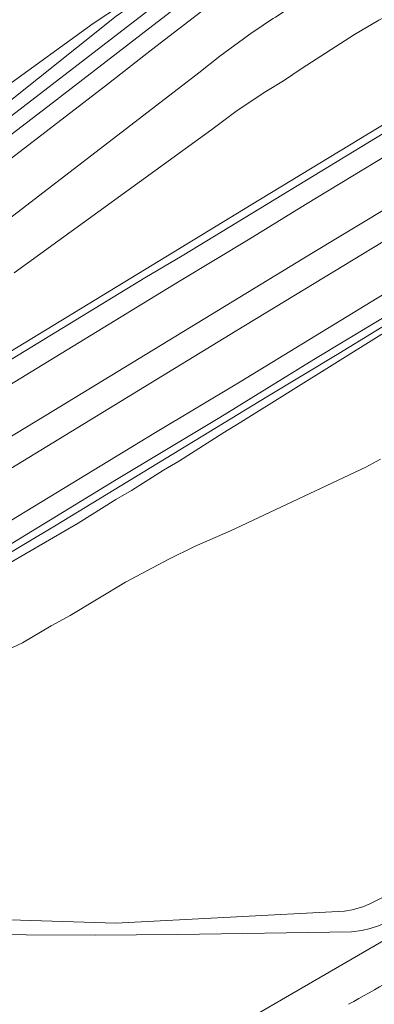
# Model space of a CAD drawing. Header units: metres. Extents: x 197700 to 204338, y 317132 to 325229.
# Tile 27 of 256: x 198557 to 198617, y 319003 to 319169. Entities that reach past the tile are written whole.
import ezdxf

# ---------------------------------------------------------------- set-up
doc = ezdxf.new("R2010")
doc.units = ezdxf.units.M
for name, color, linetype, lineweight in [('B-WE-GR-BEPLANTING_CULTUUR_BOSPLANTSOEN-GV', 90, 'Continuous', 18), ('B-WE-GR-BOS_LOOF-GV', 40, 'Continuous', 13), ('B-WE-GW-TALUD_KRUIN-G', 90, 'Continuous', 18), ('B-WE-OG-TERREIN_CULTUURSCHEIDING-GV', 7, 'Continuous', 18), ('B-WE-OG-WATER_GREPPEL-GV', 160, 'Continuous', 18), ('B-WE-OG-WEG-GV', 7, 'Continuous', 18), ('B-WE-VH-VERHARDING_ASFALT-GV', 252, 'Continuous', 18), ('B-WE-VH-VERHARDING_TEGEL-GV', 252, 'Continuous', 18)]:
    doc.layers.add(name, color=color, linetype=linetype, lineweight=lineweight)

msp = doc.modelspace()

# ---------------------------------------------------------------- linework, layer by layer
at = {"layer": 'B-WE-GR-BEPLANTING_CULTUUR_BOSPLANTSOEN-GV'}
for points in [[(198679.993, 319054.63), (198656.151, 319041.443), (198639.268, 319032.315), (198628.235, 319026.709), (198618.001, 319020.944), (198615.986, 319019.92), (198614.93, 319019.483), (198613.121, 319018.958), (198611.818, 319018.776), (198573.36, 319016.748), (198533.995, 319017.985)], [(198535.005, 319014.869), (198569.881, 319014.743), (198583.793, 319014.854), (198613.022, 319015.256), (198614.726, 319015.482), (198616.132, 319015.814), (198617.74, 319016.342), (198619.302, 319017.122), (198628.174, 319022.056), (198635.339, 319026.612), (198640.332, 319029.547), (198651.573, 319035.799), (198666.864, 319045.551), (198676.343, 319051.076), (198680.386, 319054.126)]]:
    msp.add_lwpolyline(points, dxfattribs=at)
at = {"layer": 'B-WE-GR-BOS_LOOF-GV'}
for points in [[(198535.33, 319100.546), (198596.115, 319137.552), (198637.349, 319162.548), (198632.923, 319169.915), (198631.264, 319169.653), (198632.576, 319170.487), (198632.149, 319171.251), (198630.914, 319173.462), (198630.108, 319173.022), (198628.196, 319172.248), (198626.591, 319171.92), (198625.889, 319171.879), (198624.084, 319171.553), (198622.274, 319170.927), (198617.59, 319168.639), (198613.505, 319166.242), (198604.724, 319160.557), (198601.543, 319158.398), (198598.617, 319156.637), (198593.771, 319153.449), (198589.527, 319150.254), (198556.233, 319126.135)], [(198618.551, 319116.076), (198594.383, 319100.991), (198591.357, 319099.18), (198584.04, 319094.526), (198581.367, 319092.96), (198575.968, 319089.532), (198573.346, 319088.016), (198566.989, 319084.048), (198547.675, 319072.802)], [(198553.035, 319061.767), (198557.617, 319063.907), (198562.458, 319066.744), (198565.684, 319068.502), (198574.964, 319074.08), (198582.272, 319077.984), (198586.602, 319080.078), (198592.642, 319082.748), (198615.401, 319093.447), (198617.92, 319094.764)], [(198617.92, 319094.764), (198615.401, 319093.447), (198592.642, 319082.748), (198586.602, 319080.078), (198582.272, 319077.984), (198574.964, 319074.08), (198565.684, 319068.502), (198562.458, 319066.744), (198557.617, 319063.907), (198553.035, 319061.767)], [(198533.995, 319017.985), (198573.36, 319016.748), (198611.818, 319018.776), (198613.121, 319018.958), (198614.93, 319019.483), (198615.986, 319019.92), (198618.001, 319020.944), (198628.235, 319026.709), (198639.268, 319032.315), (198656.151, 319041.443), (198679.993, 319054.63)], [(198680.386, 319054.126), (198676.343, 319051.076), (198666.864, 319045.551), (198651.573, 319035.799), (198640.332, 319029.547), (198635.339, 319026.612), (198628.174, 319022.056), (198619.302, 319017.122), (198617.74, 319016.342), (198616.132, 319015.814), (198614.726, 319015.482), (198613.022, 319015.256), (198583.793, 319014.854), (198569.881, 319014.743), (198535.005, 319014.869)], [(198597.382, 319001.607), (198663.225, 319039.783), (198680.75, 319051.15)]]:
    msp.add_lwpolyline(points, dxfattribs=at)
at = {"layer": 'B-WE-GW-TALUD_KRUIN-G'}
for points in [[(198630.914, 319173.462), (198630.108, 319173.022), (198628.196, 319172.248), (198626.591, 319171.92), (198625.889, 319171.879), (198624.084, 319171.553), (198622.274, 319170.927), (198617.59, 319168.639), (198613.505, 319166.242), (198604.724, 319160.557), (198601.543, 319158.398), (198598.617, 319156.637), (198593.771, 319153.449), (198589.527, 319150.254), (198556.233, 319126.135)], [(198553.035, 319061.767), (198557.617, 319063.907), (198562.458, 319066.744), (198565.684, 319068.502), (198574.964, 319074.08), (198582.272, 319077.984), (198586.602, 319080.078), (198592.642, 319082.748), (198615.401, 319093.447), (198617.92, 319094.764)], [(198679.993, 319054.63), (198656.151, 319041.443), (198639.268, 319032.315), (198628.235, 319026.709), (198618.001, 319020.944), (198615.986, 319019.92), (198614.93, 319019.483), (198613.121, 319018.958), (198611.818, 319018.776), (198573.36, 319016.748), (198533.995, 319017.985), (198519.729, 319017.68), (198508.313, 319017.135), (198499.998, 319016.498), (198494.799, 319015.9)]]:
    msp.add_lwpolyline(points, dxfattribs=at)
at = {"layer": 'B-WE-OG-TERREIN_CULTUURSCHEIDING-GV'}
for points in [[(198554.641, 319157.287), (198569.544, 319168.093), (198574.289, 319171.181), (198581.641, 319178.488), (198595.889, 319188.954), (198596.545, 319189.346), (198597.608, 319190.281), (198598.421, 319191.171), (198599.133, 319192.113), (198600.363, 319194.298), (198601.551, 319197.085), (198602.333, 319199.527), (198602.866, 319201.971), (198602.876, 319202.722), (198602.943, 319204.022), (198602.81, 319205.275), (198602.529, 319206.83), (198600.798, 319212.159), (198599.661, 319217.079), (198598.511, 319220.899), (198597.012, 319224.873), (198595.352, 319228.766), (198592.797, 319226.929), (198575.396, 319214.418)], [(198292.516, 318952.167), (198310.347, 318963.245), (198334.112, 318978.465), (198345.861, 318986.246), (198355.064, 318992.559), (198374.887, 319006.429), (198381.388, 319011.21), (198382.056, 319011.716), (198400.483, 319025.679), (198419.124, 319039.929), (198487.973, 319092.899), (198512.16, 319111.822), (198516.81, 319115.362), (198522.12, 319119.594), (198572.114, 319157.998), (198579.354, 319163.628), (198598.505, 319178.37), (198612.792, 319189.378)], [(198556.233, 319126.135), (198589.527, 319150.254), (198593.771, 319153.449), (198598.617, 319156.637), (198601.543, 319158.398), (198604.724, 319160.557), (198613.505, 319166.242), (198617.59, 319168.639), (198622.274, 319170.927), (198624.084, 319171.553), (198625.889, 319171.879), (198626.591, 319171.92), (198628.196, 319172.248), (198630.108, 319173.022), (198630.914, 319173.462), (198631.504, 319173.882), (198631.672, 319174.002), (198625.529, 319184.272), (198619.162, 319180.471), (198602.352, 319170.484)], [(198597.134, 319181.327), (198577.633, 319166.214), (198561.905, 319154.084), (198545.072, 319141.251), (198536.528, 319134.562), (198524.042, 319125.023), (198520.452, 319122.169), (198516.915, 319119.565), (198513.173, 319116.563), (198483.672, 319093.595), (198418.159, 319043.062), (198385.348, 319018.045), (198380.273, 319014.362)], [(198553.59, 319153.547), (198573.414, 319169.292), (198578.313, 319172.728), (198578.014, 319172.933), (198574.289, 319171.181), (198569.544, 319168.093), (198554.641, 319157.287)], [(198595.667, 319166.093), (198590.878, 319162.576), (198587.299, 319159.794), (198527.701, 319113.962), (198485.658, 319081.364), (198412.043, 319024.707), (198386.401, 319005.269), (198386.822, 319004.644), (198399.932, 319012.519), (198490.372, 319067.484), (198508.472, 319078.692), (198514.373, 319082.215), (198522.849, 319087.504), (198540.505, 319098.273), (198549.229, 319103.459), (198584.087, 319124.704), (198595.637, 319131.653), (198605.273, 319137.627), (198626.761, 319150.646), (198639.839, 319158.404), (198637.972, 319161.511)], [(198637.972, 319161.511), (198584.493, 319129.002), (198578.239, 319125.284), (198544.19, 319104.529)]]:
    msp.add_lwpolyline(points, dxfattribs=at)
msp.add_lwpolyline([(198602.352, 319170.484, 0.0147418), (198595.667, 319166.093)], format="xyb", dxfattribs=at)
at = {"layer": 'B-WE-OG-WATER_GREPPEL-GV'}
for points in [[(198544.19, 319104.529), (198578.239, 319125.284), (198584.493, 319129.002), (198637.972, 319161.511), (198638.834, 319162.029), (198640.484, 319163.021), (198642.043, 319163.955), (198645.204, 319165.853), (198646.874, 319166.856), (198646.296, 319167.911), (198644.581, 319166.882), (198641.435, 319164.996), (198639.842, 319164.042), (198638.213, 319163.066), (198637.376, 319162.564), (198637.349, 319162.548), (198596.115, 319137.552), (198535.33, 319100.546)], [(198548.05, 319074.598), (198563.281, 319083.699), (198598.743, 319105.286), (198610.898, 319112.577), (198629.564, 319123.983)], [(198623.73, 319121.811), (198606.682, 319111.533), (198590.841, 319101.79), (198573.44, 319091.367), (198538.785, 319070.22)]]:
    msp.add_lwpolyline(points, dxfattribs=at)
at = {"layer": 'B-WE-OG-WEG-GV'}
for points in [[(198509.373, 319116.865), (198584.341, 319174.598)], [(198573.414, 319169.292), (198553.59, 319153.547)], [(198643.724, 319151.937), (198643.691, 319151.917), (198606.266, 319129.406), (198561.623, 319102.189), (198529.189, 319082.563), (198487.994, 319057.293), (198455.744, 319037.701), (198416.571, 319013.765), (198393.422, 319000), (198390.933, 318998.545), (198378.13, 318991.06), (198363.927, 318982.404), (198332.303, 318963.434), (198304.085, 318946.37), (198302.476, 318945.557), (198296.023, 318941.776), (198290.773, 318938.401), (198288.648, 318936.9), (198284.836, 318933.525), (198277.928, 318929.257), (198268.166, 318923.102)], [(198273.17, 318920.038), (198274.744, 318921.056), (198300.306, 318937.87), (198322.586, 318952.152), (198340.33, 318962.729), (198344.71, 318965.34), (198354.976, 318971.31), (198377.928, 318985.279), (198389.803, 318992.655), (198443.804, 319025.137), (198525.787, 319075.002), (198593.585, 319116.367), (198637.974, 319143.287), (198646.041, 319148.08), (198643.724, 319151.937)], [(198538.785, 319070.22), (198573.44, 319091.367), (198590.841, 319101.79), (198606.682, 319111.533), (198623.73, 319121.811), (198637.805, 319130.427), (198651.678, 319138.697), (198649.825, 319141.782), (198634.326, 319132.226), (198594.273, 319107.799), (198579.746, 319099.089), (198435.645, 319011.478)], [(198547.675, 319072.802), (198566.989, 319084.048), (198573.346, 319088.016), (198575.968, 319089.532), (198581.367, 319092.96), (198584.04, 319094.526), (198591.357, 319099.18), (198594.383, 319100.991), (198618.551, 319116.076), (198621.678, 319117.935), (198628.483, 319121.746), (198631.157, 319123.361), (198636.499, 319126.291), (198642.35, 319129.764), (198644.069, 319131.142), (198644.981, 319132.031), (198646.506, 319133.812), (198646.815, 319134.508), (198642.879, 319132.009), (198629.564, 319123.983), (198610.898, 319112.577), (198598.743, 319105.286), (198563.281, 319083.699), (198548.05, 319074.598)], [(198680.75, 319051.15), (198663.225, 319039.783), (198597.382, 319001.607)]]:
    msp.add_lwpolyline(points, dxfattribs=at)
msp.add_lwpolyline([(198612.527, 319003.09, 0.0071322), (198626.353, 319011.037)], format="xyb", dxfattribs=at)
at = {"layer": 'B-WE-VH-VERHARDING_ASFALT-GV'}
for points in [[(198612.792, 319189.378), (198598.505, 319178.37), (198579.354, 319163.628), (198572.114, 319157.998), (198522.12, 319119.594), (198516.81, 319115.362), (198512.16, 319111.822), (198487.973, 319092.899), (198419.124, 319039.929), (198400.483, 319025.679), (198382.056, 319011.716)], [(198382.056, 319011.716), (198386.401, 319005.269), (198412.043, 319024.707), (198485.658, 319081.364), (198527.701, 319113.962), (198587.299, 319159.794), (198590.878, 319162.576), (198595.667, 319166.093)], [(198529.189, 319082.563), (198561.623, 319102.189), (198606.266, 319129.406), (198643.691, 319151.917), (198643.724, 319151.937), (198644.564, 319152.448), (198646.185, 319153.433), (198647.758, 319154.393), (198650.891, 319156.306), (198652.203, 319157.13), (198650.479, 319160.277), (198648.6, 319163.707), (198648.589, 319163.726), (198647.062, 319162.775), (198643.892, 319160.856), (198642.277, 319159.878), (198640.693, 319158.92), (198639.874, 319158.425), (198639.839, 319158.404), (198626.761, 319150.646), (198605.273, 319137.627), (198595.637, 319131.653), (198584.087, 319124.704), (198549.229, 319103.459)], [(198435.645, 319011.478), (198579.746, 319099.089), (198594.273, 319107.799), (198634.326, 319132.226), (198649.825, 319141.782), (198650.646, 319142.278), (198652.282, 319143.267), (198653.891, 319144.252), (198656.983, 319146.146), (198657.91, 319146.713), (198657.907, 319146.718), (198656.187, 319149.857), (198654.374, 319153.167), (198654.368, 319153.178), (198653.215, 319152.459), (198650.081, 319150.542), (198648.499, 319149.579), (198646.873, 319148.587), (198646.041, 319148.08), (198637.974, 319143.287), (198593.585, 319116.367), (198525.787, 319075.002)]]:
    msp.add_lwpolyline(points, dxfattribs=at)
for points in [[(198595.667, 319166.093, -0.0147418), (198602.352, 319170.484)], [(198626.353, 319011.037, -0.0071322), (198612.527, 319003.09)]]:
    msp.add_lwpolyline(points, format="xyb", dxfattribs=at)
at = {"layer": 'B-WE-VH-VERHARDING_TEGEL-GV'}
for points in [[(198607.811, 319204.435), (198606.059, 319204.981), (198605.721, 319202.183), (198605.34, 319199.886), (198604.433, 319195.493), (198604.116, 319194.297), (198603.079, 319191.508), (198602.412, 319190.316), (198601.596, 319189.077), (198600.526, 319187.689), (198598.243, 319185.269), (198597.23, 319184.381), (198584.341, 319174.598), (198509.373, 319116.865), (198491.116, 319102.62), (198479.85, 319094.026), (198467.849, 319084.682), (198423.877, 319050.838), (198390.625, 319025.431), (198378.747, 319016.627)], [(198378.747, 319016.627), (198380.273, 319014.362), (198385.348, 319018.045), (198418.159, 319043.062), (198483.672, 319093.595), (198513.173, 319116.563), (198516.915, 319119.565), (198520.452, 319122.169), (198524.042, 319125.023), (198536.528, 319134.562), (198545.072, 319141.251), (198561.905, 319154.084), (198577.633, 319166.214), (198597.134, 319181.327)]]:
    msp.add_lwpolyline(points, dxfattribs=at)

doc.saveas('drawing.dxf')
